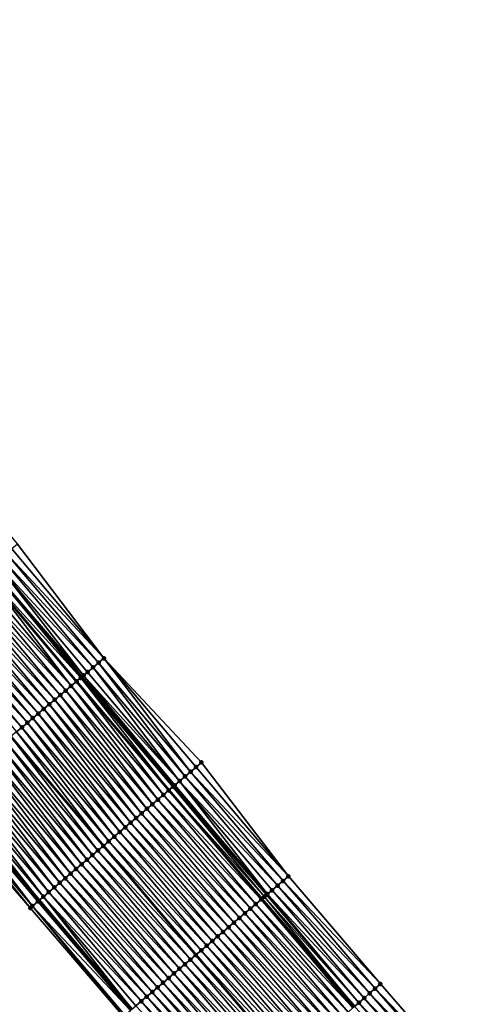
# Model space of a CAD drawing. Header units: feet. Extents: x 2010743 to 2022806, y 818705 to 837694.
# Tile 76 of 256: x 2014723 to 2014787, y 821099 to 821237. Entities that reach past the tile are written whole.
import ezdxf

# ---------------------------------------------------------------- set-up
doc = ezdxf.new("R2010")
doc.units = ezdxf.units.FT
doc.header["$MEASUREMENT"] = 0
for name, color, linetype, lineweight in [('EP_Travel Lane', 172, 'Continuous', 53), ('Road Shots', 141, 'Continuous', 100), ('STRIPING', 60, 'Continuous', 53)]:
    doc.layers.add(name, color=color, linetype=linetype, lineweight=lineweight)
doc.layers.add('I-77-MM17-21_NB-Surface-Border', color=7, linetype='Continuous')
doc.layers.add('I-77-MM17-21_NB-Surface-TIN', color=7, linetype='Continuous')

msp = doc.modelspace()

# ---------------------------------------------------------------- linework, layer by layer
at = {"layer": 'EP_Travel Lane'}
for points in [[(2014473.54, 821424.87, 266.83), (2014485.76, 821409.04, 266.65), (2014498.05, 821393.17, 266.45), (2014510.35, 821377.4, 266.26), (2014522.65, 821361.63, 266.05), (2014535.16, 821345.85, 265.85), (2014547.62, 821330.21, 265.65), (2014560.16, 821314.52, 265.47), (2014572.72, 821298.95, 265.28), (2014585.28, 821283.39, 265.08), (2014597.93, 821267.84, 264.86), (2014610.57, 821252.35, 264.65), (2014623.32, 821236.77, 264.43), (2014636.04, 821221.34, 264.22), (2014648.76, 821205.9, 264.03), (2014661.67, 821190.49, 263.85), (2014674.54, 821175.19, 263.62), (2014687.41, 821159.88, 263.43), (2014700.28, 821144.57, 263.23), (2014713.15, 821129.26, 263.03), (2014726.13, 821113.98, 262.84), (2014739.09, 821098.75, 262.65)], [(2014504.68, 821423.65, 265.93), (2014516.89, 821407.87, 265.74), (2014529.19, 821392.11, 265.56), (2014541.49, 821376.34, 265.37), (2014553.83, 821360.73, 265.17), (2014566.27, 821345.06, 264.97), (2014578.69, 821329.47, 264.79), (2014591.25, 821313.91, 264.59), (2014603.81, 821298.34, 264.41), (2014616.42, 821282.86, 264.19), (2014629.08, 821267.38, 263.96), (2014641.71, 821252, 263.74), (2014654.48, 821236.62, 263.55), (2014667.26, 821221.23, 263.36), (2014679.98, 821205.9, 263.14), (2014692.74, 821190.5, 262.96), (2014705.54, 821175.13, 262.75), (2014718.43, 821159.83, 262.56), (2014731.31, 821144.54, 262.36), (2014744.26, 821129.36, 262.15), (2014757.26, 821114.16, 261.95), (2014770.22, 821099.1, 261.76)]]:
    msp.add_polyline3d(points, dxfattribs=at)
at = {"layer": 'I-77-MM17-21_NB-Surface-Border', "color": 3, "linetype": 'Continuous', "lineweight": -3}
for points in [[(2014509.34, 821427.25, 265.66), (2014521.53, 821411.5, 265.47), (2014533.83, 821395.73, 265.27), (2014546.92, 821380.58, 265.03), (2014559.25, 821365.04, 264.88), (2014571.7, 821349.4, 264.68), (2014584.12, 821333.86, 264.51), (2014596.68, 821318.29, 264.32), (2014608.46, 821302.1, 264.16), (2014621.02, 821286.6, 263.95), (2014633.63, 821271.07, 263.7), (2014646.17, 821255.7, 263.48), (2014658.93, 821240.3, 263.28), (2014671.68, 821224.9, 263.08), (2014685.22, 821210.31, 262.85), (2014697.33, 821194.36, 262.7), (2014710.2, 821179.05, 262.46), (2014723.07, 821163.74, 262.3), (2014735.17, 821147.79, 262.15), (2014748.81, 821133.22, 261.85), (2014760.98, 821117.31, 261.74), (2014773.84, 821102.27, 261.53), (2014786.98, 821087.2, 261.32)], [(2014737.89, 821097.72, 262.7), (2014724.85, 821112.89, 262.9), (2014711.68, 821128.03, 263.14), (2014698.44, 821143.03, 263.37), (2014685.54, 821158.31, 263.58), (2014672.6, 821173.55, 263.8), (2014659.69, 821188.82, 263.98), (2014646.81, 821204.29, 264.16), (2014634.1, 821219.72, 264.34), (2014621.5, 821235.26, 264.52), (2014608.9, 821250.99, 264.72), (2014596.02, 821266.29, 264.95), (2014583.35, 821281.83, 265.16), (2014570.59, 821297.23, 265.38), (2014558.02, 821312.79, 265.56), (2014545.38, 821328.42, 265.8), (2014533.09, 821344.2, 266), (2014520.82, 821360.19, 266.17), (2014508.99, 821376.33, 266.33), (2014496.7, 821392.11, 266.52), (2014484.29, 821407.9, 266.73), (2014472.16, 821423.8, 266.89)]]:
    msp.add_polyline3d(points, dxfattribs=at)
at = {"layer": 'I-77-MM17-21_NB-Surface-TIN', "color": 128, "linetype": 'Continuous', "lineweight": -3}
for points in [[(2014734.41, 821147.15, 262.2), (2014721.54, 821162.45, 262.39), (2014720.77, 821161.81, 262.44)], [(2014735.17, 821147.79, 262.15), (2014722.3, 821163.1, 262.34), (2014721.54, 821162.45, 262.39)], [(2014734.41, 821147.15, 262.2), (2014735.17, 821147.79, 262.15), (2014721.54, 821162.45, 262.39)], [(2014735.17, 821147.79, 262.15), (2014723.07, 821163.74, 262.3), (2014722.3, 821163.1, 262.34)], [(2014732.33, 821145.4, 262.34), (2014720.01, 821161.17, 262.47), (2014719.24, 821160.52, 262.53)], [(2014733.64, 821146.5, 262.25), (2014720.77, 821161.81, 262.44), (2014720.01, 821161.17, 262.47)], [(2014732.33, 821145.4, 262.34), (2014732.88, 821145.86, 262.3), (2014720.01, 821161.17, 262.47)], [(2014732.88, 821145.86, 262.3), (2014733.64, 821146.5, 262.25), (2014720.01, 821161.17, 262.47)], [(2014733.64, 821146.5, 262.25), (2014734.41, 821147.15, 262.2), (2014720.77, 821161.81, 262.44)], [(2014730.58, 821143.93, 262.38), (2014718.43, 821159.83, 262.56), (2014717.71, 821159.23, 262.59)], [(2014718.48, 821159.88, 262.56), (2014718.43, 821159.83, 262.56), (2014731.31, 821144.54, 262.36)], [(2014730.58, 821143.93, 262.38), (2014731.31, 821144.54, 262.36), (2014718.43, 821159.83, 262.56)], [(2014731.92, 821145.05, 262.35), (2014719.19, 821160.48, 262.54), (2014718.48, 821159.88, 262.56)], [(2014731.35, 821144.57, 262.36), (2014718.48, 821159.88, 262.56), (2014731.31, 821144.54, 262.36)], [(2014731.35, 821144.57, 262.36), (2014731.92, 821145.05, 262.35), (2014718.48, 821159.88, 262.56)], [(2014732.11, 821145.21, 262.35), (2014719.24, 821160.52, 262.53), (2014719.19, 821160.48, 262.54)], [(2014731.92, 821145.05, 262.35), (2014732.11, 821145.21, 262.35), (2014719.19, 821160.48, 262.54)], [(2014732.11, 821145.21, 262.35), (2014732.33, 821145.4, 262.34), (2014719.24, 821160.52, 262.53)], [(2014729.82, 821143.28, 262.4), (2014716.95, 821158.59, 262.61), (2014716.18, 821157.95, 262.63)], [(2014730.58, 821143.93, 262.38), (2014717.71, 821159.23, 262.59), (2014716.95, 821158.59, 262.61)], [(2014729.82, 821143.28, 262.4), (2014730.58, 821143.93, 262.38), (2014716.95, 821158.59, 262.61)], [(2014728.29, 821142, 262.46), (2014715.42, 821157.3, 262.66), (2014714.65, 821156.66, 262.69)], [(2014729.05, 821142.64, 262.43), (2014716.18, 821157.95, 262.63), (2014715.42, 821157.3, 262.66)], [(2014728.29, 821142, 262.46), (2014729.05, 821142.64, 262.43), (2014715.42, 821157.3, 262.66)], [(2014729.05, 821142.64, 262.43), (2014729.82, 821143.28, 262.4), (2014716.18, 821157.95, 262.63)], [(2014726.75, 821140.71, 262.51), (2014713.89, 821156.02, 262.72), (2014713.12, 821155.37, 262.74)], [(2014727.52, 821141.35, 262.49), (2014714.65, 821156.66, 262.69), (2014713.89, 821156.02, 262.72)], [(2014726.75, 821140.71, 262.51), (2014727.52, 821141.35, 262.49), (2014713.89, 821156.02, 262.72)], [(2014727.52, 821141.35, 262.49), (2014728.29, 821142, 262.46), (2014714.65, 821156.66, 262.69)], [(2014725.22, 821139.42, 262.56), (2014712.36, 821154.73, 262.77), (2014711.59, 821154.08, 262.79)], [(2014725.99, 821140.06, 262.54), (2014713.12, 821155.37, 262.74), (2014712.36, 821154.73, 262.77)], [(2014725.22, 821139.42, 262.56), (2014725.99, 821140.06, 262.54), (2014712.36, 821154.73, 262.77)], [(2014725.99, 821140.06, 262.54), (2014726.75, 821140.71, 262.51), (2014713.12, 821155.37, 262.74)], [(2014723.69, 821138.13, 262.61), (2014710.82, 821153.44, 262.82), (2014710.06, 821152.8, 262.84)], [(2014722.93, 821137.49, 262.63), (2014723.69, 821138.13, 262.61), (2014710.06, 821152.8, 262.84)], [(2014724.46, 821138.78, 262.59), (2014711.59, 821154.08, 262.79), (2014710.82, 821153.44, 262.82)], [(2014723.69, 821138.13, 262.61), (2014724.46, 821138.78, 262.59), (2014710.82, 821153.44, 262.82)], [(2014724.46, 821138.78, 262.59), (2014725.22, 821139.42, 262.56), (2014711.59, 821154.08, 262.79)], [(2014747.29, 821131.92, 261.96), (2014735.17, 821147.79, 262.15), (2014734.41, 821147.15, 262.2)], [(2014747.29, 821131.92, 261.96), (2014748.05, 821132.57, 261.91), (2014735.17, 821147.79, 262.15)], [(2014748.05, 821132.57, 261.91), (2014748.81, 821133.22, 261.85), (2014735.17, 821147.79, 262.15)], [(2014745.76, 821130.63, 262.08), (2014733.64, 821146.5, 262.25), (2014732.88, 821145.86, 262.3)], [(2014746.53, 821131.28, 262.02), (2014734.41, 821147.15, 262.2), (2014733.64, 821146.5, 262.25)], [(2014745.76, 821130.63, 262.08), (2014746.53, 821131.28, 262.02), (2014733.64, 821146.5, 262.25)], [(2014746.53, 821131.28, 262.02), (2014747.29, 821131.92, 261.96), (2014734.41, 821147.15, 262.2)], [(2014743.48, 821128.69, 262.18), (2014731.31, 821144.54, 262.36), (2014730.58, 821143.93, 262.38)], [(2014731.35, 821144.57, 262.36), (2014731.31, 821144.54, 262.36), (2014744.26, 821129.36, 262.15)], [(2014744.24, 821129.34, 262.15), (2014744.26, 821129.36, 262.15), (2014731.31, 821144.54, 262.36)], [(2014743.48, 821128.69, 262.18), (2014744.24, 821129.34, 262.15), (2014731.31, 821144.54, 262.36)], [(2014731.35, 821144.57, 262.36), (2014744.26, 821129.36, 262.15), (2014731.92, 821145.05, 262.35)], [(2014744.83, 821129.83, 262.14), (2014732.11, 821145.21, 262.35), (2014731.92, 821145.05, 262.35)], [(2014744.83, 821129.83, 262.14), (2014731.92, 821145.05, 262.35), (2014744.26, 821129.36, 262.15)], [(2014745.07, 821130.04, 262.14), (2014732.33, 821145.4, 262.34), (2014732.11, 821145.21, 262.35)], [(2014744.83, 821129.83, 262.14), (2014745, 821129.98, 262.14), (2014732.11, 821145.21, 262.35)], [(2014745, 821129.98, 262.14), (2014745.07, 821130.04, 262.14), (2014732.11, 821145.21, 262.35)], [(2014745.76, 821130.63, 262.08), (2014732.88, 821145.86, 262.3), (2014732.33, 821145.4, 262.34)], [(2014745.07, 821130.04, 262.14), (2014745.76, 821130.63, 262.08), (2014732.33, 821145.4, 262.34)], [(2014741.95, 821127.39, 262.23), (2014729.82, 821143.28, 262.4), (2014729.05, 821142.64, 262.43)], [(2014742.71, 821128.04, 262.2), (2014730.58, 821143.93, 262.38), (2014729.82, 821143.28, 262.4)], [(2014741.95, 821127.39, 262.23), (2014742.71, 821128.04, 262.2), (2014729.82, 821143.28, 262.4)], [(2014742.71, 821128.04, 262.2), (2014743.48, 821128.69, 262.18), (2014730.58, 821143.93, 262.38)], [(2014740.43, 821126.1, 262.29), (2014728.29, 821142, 262.46), (2014727.52, 821141.35, 262.49)], [(2014741.19, 821126.75, 262.26), (2014729.05, 821142.64, 262.43), (2014728.29, 821142, 262.46)], [(2014740.43, 821126.1, 262.29), (2014741.19, 821126.75, 262.26), (2014728.29, 821142, 262.46)], [(2014741.19, 821126.75, 262.26), (2014741.95, 821127.39, 262.23), (2014729.05, 821142.64, 262.43)], [(2014738.9, 821124.81, 262.34), (2014726.75, 821140.71, 262.51), (2014725.99, 821140.06, 262.54)], [(2014739.66, 821125.45, 262.31), (2014727.52, 821141.35, 262.49), (2014726.75, 821140.71, 262.51)], [(2014738.9, 821124.81, 262.34), (2014739.66, 821125.45, 262.31), (2014726.75, 821140.71, 262.51)], [(2014739.66, 821125.45, 262.31), (2014740.43, 821126.1, 262.29), (2014727.52, 821141.35, 262.49)], [(2014737.38, 821123.51, 262.39), (2014725.22, 821139.42, 262.56), (2014724.46, 821138.78, 262.59)], [(2014738.14, 821124.16, 262.36), (2014725.99, 821140.06, 262.54), (2014725.22, 821139.42, 262.56)], [(2014737.38, 821123.51, 262.39), (2014738.14, 821124.16, 262.36), (2014725.22, 821139.42, 262.56)], [(2014738.14, 821124.16, 262.36), (2014738.9, 821124.81, 262.34), (2014725.99, 821140.06, 262.54)], [(2014735.85, 821122.22, 262.44), (2014723.69, 821138.13, 262.61), (2014722.93, 821137.49, 262.63)], [(2014736.61, 821122.87, 262.42), (2014724.46, 821138.78, 262.59), (2014723.69, 821138.13, 262.61)], [(2014735.85, 821122.22, 262.44), (2014736.61, 821122.87, 262.42), (2014723.69, 821138.13, 262.61)], [(2014736.61, 821122.87, 262.42), (2014737.38, 821123.51, 262.39), (2014724.46, 821138.78, 262.59)], [(2014734.33, 821120.93, 262.5), (2014722.16, 821136.85, 262.67), (2014721.4, 821136.2, 262.71)], [(2014722.93, 821137.49, 262.63), (2014722.16, 821136.85, 262.67), (2014735.09, 821121.57, 262.47)], [(2014734.33, 821120.93, 262.5), (2014735.09, 821121.57, 262.47), (2014722.16, 821136.85, 262.67)], [(2014735.85, 821122.22, 262.44), (2014722.93, 821137.49, 262.63), (2014735.09, 821121.57, 262.47)], [(2014732.04, 821118.99, 262.59), (2014719.87, 821134.91, 262.77), (2014719.1, 821134.27, 262.8)], [(2014732.8, 821119.63, 262.56), (2014720.63, 821135.56, 262.74), (2014719.87, 821134.91, 262.77)], [(2014732.04, 821118.99, 262.59), (2014732.8, 821119.63, 262.56), (2014719.87, 821134.91, 262.77)], [(2014733.56, 821120.28, 262.54), (2014721.4, 821136.2, 262.71), (2014720.63, 821135.56, 262.74)], [(2014732.8, 821119.63, 262.56), (2014733.56, 821120.28, 262.54), (2014720.63, 821135.56, 262.74)], [(2014733.56, 821120.28, 262.54), (2014734.33, 821120.93, 262.5), (2014721.4, 821136.2, 262.71)], [(2014730.51, 821117.69, 262.65), (2014718.34, 821133.63, 262.83), (2014717.57, 821132.98, 262.86)], [(2014731.27, 821118.34, 262.62), (2014719.1, 821134.27, 262.8), (2014718.34, 821133.63, 262.83)], [(2014730.51, 821117.69, 262.65), (2014731.27, 821118.34, 262.62), (2014718.34, 821133.63, 262.83)], [(2014731.27, 821118.34, 262.62), (2014732.04, 821118.99, 262.59), (2014719.1, 821134.27, 262.8)], [(2014728.99, 821116.4, 262.71), (2014716.81, 821132.34, 262.89), (2014716.04, 821131.7, 262.91)], [(2014729.75, 821117.05, 262.68), (2014717.57, 821132.98, 262.86), (2014716.81, 821132.34, 262.89)], [(2014728.99, 821116.4, 262.71), (2014729.75, 821117.05, 262.68), (2014716.81, 821132.34, 262.89)], [(2014729.75, 821117.05, 262.68), (2014730.51, 821117.69, 262.65), (2014717.57, 821132.98, 262.86)], [(2014760.98, 821117.31, 261.74), (2014748.05, 821132.57, 261.91), (2014747.29, 821131.92, 261.96)], [(2014760.98, 821117.31, 261.74), (2014748.81, 821133.22, 261.85), (2014748.05, 821132.57, 261.91)], [(2014727.46, 821115.1, 262.78), (2014715.28, 821131.05, 262.94), (2014714.51, 821130.41, 262.97)], [(2014728.22, 821115.75, 262.74), (2014716.04, 821131.7, 262.91), (2014715.28, 821131.05, 262.94)], [(2014727.46, 821115.1, 262.78), (2014728.22, 821115.75, 262.74), (2014715.28, 821131.05, 262.94)], [(2014728.22, 821115.75, 262.74), (2014728.99, 821116.4, 262.71), (2014716.04, 821131.7, 262.91)], [(2014759.46, 821116.02, 261.84), (2014746.53, 821131.28, 262.02), (2014745.76, 821130.63, 262.08)], [(2014760.22, 821116.67, 261.79), (2014747.29, 821131.92, 261.96), (2014746.53, 821131.28, 262.02)], [(2014759.46, 821116.02, 261.84), (2014760.22, 821116.67, 261.79), (2014746.53, 821131.28, 262.02)], [(2014760.22, 821116.67, 261.79), (2014760.98, 821117.31, 261.74), (2014747.29, 821131.92, 261.96)], [(2014713.75, 821129.76, 263.01), (2014713.15, 821129.26, 263.03), (2014726.13, 821113.98, 262.84)], [(2014726.7, 821114.46, 262.82), (2014714.51, 821130.41, 262.97), (2014713.75, 821129.76, 263.01)], [(2014726.7, 821114.46, 262.82), (2014713.75, 821129.76, 263.01), (2014726.13, 821113.98, 262.84)], [(2014726.7, 821114.46, 262.82), (2014727.46, 821115.1, 262.78), (2014714.51, 821130.41, 262.97)], [(2014757.63, 821114.46, 261.94), (2014744.83, 821129.83, 262.14), (2014744.26, 821129.36, 262.15)], [(2014757.93, 821114.73, 261.93), (2014745, 821129.98, 262.14), (2014744.83, 821129.83, 262.14)], [(2014757.63, 821114.46, 261.94), (2014757.93, 821114.73, 261.93), (2014744.83, 821129.83, 262.14)], [(2014757.93, 821114.73, 261.93), (2014745.07, 821130.04, 262.14), (2014745, 821129.98, 262.14)], [(2014758.04, 821114.82, 261.93), (2014745.76, 821130.63, 262.08), (2014745.07, 821130.04, 262.14)], [(2014757.93, 821114.73, 261.93), (2014758.04, 821114.82, 261.93), (2014745.07, 821130.04, 262.14)], [(2014758.04, 821114.82, 261.93), (2014758.7, 821115.37, 261.89), (2014745.76, 821130.63, 262.08)], [(2014758.7, 821115.37, 261.89), (2014759.46, 821116.02, 261.84), (2014745.76, 821130.63, 262.08)], [(2014724.85, 821112.89, 262.9), (2014712.22, 821128.48, 263.11), (2014711.68, 821128.03, 263.14)], [(2014725.17, 821113.16, 262.89), (2014712.98, 821129.12, 263.04), (2014712.22, 821128.48, 263.11)], [(2014724.85, 821112.89, 262.9), (2014725.17, 821113.16, 262.89), (2014712.22, 821128.48, 263.11)], [(2014725.94, 821113.81, 262.85), (2014713.15, 821129.26, 263.03), (2014712.98, 821129.12, 263.04)], [(2014725.17, 821113.16, 262.89), (2014725.94, 821113.81, 262.85), (2014712.98, 821129.12, 263.04)], [(2014725.94, 821113.81, 262.85), (2014726.13, 821113.98, 262.84), (2014713.15, 821129.26, 263.03)], [(2014755.65, 821112.79, 262.01), (2014742.71, 821128.04, 262.2), (2014741.95, 821127.39, 262.23)], [(2014756.41, 821113.43, 261.98), (2014743.48, 821128.69, 262.18), (2014742.71, 821128.04, 262.2)], [(2014755.65, 821112.79, 262.01), (2014756.41, 821113.43, 261.98), (2014742.71, 821128.04, 262.2)], [(2014757.17, 821114.08, 261.96), (2014744.24, 821129.34, 262.15), (2014743.48, 821128.69, 262.18)], [(2014756.41, 821113.43, 261.98), (2014757.17, 821114.08, 261.96), (2014743.48, 821128.69, 262.18)], [(2014757.17, 821114.08, 261.96), (2014744.26, 821129.36, 262.15), (2014744.24, 821129.34, 262.15)], [(2014757.63, 821114.46, 261.94), (2014744.26, 821129.36, 262.15), (2014757.26, 821114.16, 261.95)], [(2014757.17, 821114.08, 261.96), (2014757.26, 821114.16, 261.95), (2014744.26, 821129.36, 262.15)], [(2014754.12, 821111.49, 262.06), (2014741.19, 821126.75, 262.26), (2014740.43, 821126.1, 262.29)], [(2014754.88, 821112.14, 262.03), (2014741.95, 821127.39, 262.23), (2014741.19, 821126.75, 262.26)], [(2014754.12, 821111.49, 262.06), (2014754.88, 821112.14, 262.03), (2014741.19, 821126.75, 262.26)], [(2014754.88, 821112.14, 262.03), (2014755.65, 821112.79, 262.01), (2014741.95, 821127.39, 262.23)], [(2014752.6, 821110.2, 262.12), (2014739.66, 821125.45, 262.31), (2014738.9, 821124.81, 262.34)], [(2014753.36, 821110.85, 262.09), (2014740.43, 821126.1, 262.29), (2014739.66, 821125.45, 262.31)], [(2014752.6, 821110.2, 262.12), (2014753.36, 821110.85, 262.09), (2014739.66, 821125.45, 262.31)], [(2014753.36, 821110.85, 262.09), (2014754.12, 821111.49, 262.06), (2014740.43, 821126.1, 262.29)], [(2014751.07, 821108.91, 262.17), (2014738.14, 821124.16, 262.36), (2014737.38, 821123.51, 262.39)], [(2014751.83, 821109.55, 262.14), (2014738.9, 821124.81, 262.34), (2014738.14, 821124.16, 262.36)], [(2014751.07, 821108.91, 262.17), (2014751.83, 821109.55, 262.14), (2014738.14, 821124.16, 262.36)], [(2014751.83, 821109.55, 262.14), (2014752.6, 821110.2, 262.12), (2014738.9, 821124.81, 262.34)], [(2014749.55, 821107.61, 262.22), (2014736.61, 821122.87, 262.42), (2014735.85, 821122.22, 262.44)], [(2014750.31, 821108.26, 262.19), (2014737.38, 821123.51, 262.39), (2014736.61, 821122.87, 262.42)], [(2014749.55, 821107.61, 262.22), (2014750.31, 821108.26, 262.19), (2014736.61, 821122.87, 262.42)], [(2014750.31, 821108.26, 262.19), (2014751.07, 821108.91, 262.17), (2014737.38, 821123.51, 262.39)], [(2014734.33, 821120.93, 262.5), (2014748.02, 821106.32, 262.27), (2014735.09, 821121.57, 262.47)], [(2014748.78, 821106.96, 262.24), (2014735.85, 821122.22, 262.44), (2014735.09, 821121.57, 262.47)], [(2014748.78, 821106.96, 262.24), (2014735.09, 821121.57, 262.47), (2014748.02, 821106.32, 262.27)], [(2014748.78, 821106.96, 262.24), (2014749.55, 821107.61, 262.22), (2014735.85, 821122.22, 262.44)], [(2014746.49, 821105.02, 262.34), (2014733.56, 821120.28, 262.54), (2014732.8, 821119.63, 262.56)], [(2014747.26, 821105.67, 262.31), (2014734.33, 821120.93, 262.5), (2014733.56, 821120.28, 262.54)], [(2014746.49, 821105.02, 262.34), (2014747.26, 821105.67, 262.31), (2014733.56, 821120.28, 262.54)], [(2014747.26, 821105.67, 262.31), (2014748.02, 821106.32, 262.27), (2014734.33, 821120.93, 262.5)], [(2014744.97, 821103.73, 262.4), (2014732.04, 821118.99, 262.59), (2014731.27, 821118.34, 262.62)], [(2014745.73, 821104.38, 262.37), (2014732.8, 821119.63, 262.56), (2014732.04, 821118.99, 262.59)], [(2014744.97, 821103.73, 262.4), (2014745.73, 821104.38, 262.37), (2014732.04, 821118.99, 262.59)], [(2014745.73, 821104.38, 262.37), (2014746.49, 821105.02, 262.34), (2014732.8, 821119.63, 262.56)], [(2014742.68, 821101.79, 262.49), (2014729.75, 821117.05, 262.68), (2014728.99, 821116.4, 262.71)], [(2014743.44, 821102.44, 262.46), (2014730.51, 821117.69, 262.65), (2014729.75, 821117.05, 262.68)], [(2014742.68, 821101.79, 262.49), (2014743.44, 821102.44, 262.46), (2014729.75, 821117.05, 262.68)], [(2014744.21, 821103.08, 262.43), (2014731.27, 821118.34, 262.62), (2014730.51, 821117.69, 262.65)], [(2014743.44, 821102.44, 262.46), (2014744.21, 821103.08, 262.43), (2014730.51, 821117.69, 262.65)], [(2014744.21, 821103.08, 262.43), (2014744.97, 821103.73, 262.4), (2014731.27, 821118.34, 262.62)], [(2014773.84, 821102.27, 261.53), (2014760.98, 821117.31, 261.74), (2014760.22, 821116.67, 261.79)], [(2014741.16, 821100.5, 262.55), (2014728.22, 821115.75, 262.74), (2014727.46, 821115.1, 262.78)], [(2014741.92, 821101.14, 262.52), (2014728.99, 821116.4, 262.71), (2014728.22, 821115.75, 262.74)], [(2014741.16, 821100.5, 262.55), (2014741.92, 821101.14, 262.52), (2014728.22, 821115.75, 262.74)], [(2014741.92, 821101.14, 262.52), (2014742.68, 821101.79, 262.49), (2014728.99, 821116.4, 262.71)], [(2014772.34, 821100.96, 261.63), (2014759.46, 821116.02, 261.84), (2014758.7, 821115.37, 261.89)], [(2014773.09, 821101.61, 261.58), (2014760.22, 821116.67, 261.79), (2014759.46, 821116.02, 261.84)], [(2014772.34, 821100.96, 261.63), (2014773.09, 821101.61, 261.58), (2014759.46, 821116.02, 261.84)], [(2014773.09, 821101.61, 261.58), (2014773.84, 821102.27, 261.53), (2014760.22, 821116.67, 261.79)], [(2014726.7, 821114.46, 262.82), (2014726.13, 821113.98, 262.84), (2014739.09, 821098.75, 262.65)], [(2014740.39, 821099.85, 262.58), (2014727.46, 821115.1, 262.78), (2014726.7, 821114.46, 262.82)], [(2014739.63, 821099.2, 262.63), (2014726.7, 821114.46, 262.82), (2014739.09, 821098.75, 262.65)], [(2014739.63, 821099.2, 262.63), (2014740.39, 821099.85, 262.58), (2014726.7, 821114.46, 262.82)], [(2014740.39, 821099.85, 262.58), (2014741.16, 821100.5, 262.55), (2014727.46, 821115.1, 262.78)], [(2014757.63, 821114.46, 261.94), (2014757.26, 821114.16, 261.95), (2014770.22, 821099.1, 261.76)], [(2014770.83, 821099.64, 261.73), (2014757.93, 821114.73, 261.93), (2014757.63, 821114.46, 261.94)], [(2014770.83, 821099.64, 261.73), (2014757.63, 821114.46, 261.94), (2014770.22, 821099.1, 261.76)], [(2014770.83, 821099.64, 261.73), (2014758.04, 821114.82, 261.93), (2014757.93, 821114.73, 261.93)], [(2014771.58, 821100.3, 261.68), (2014758.7, 821115.37, 261.89), (2014758.04, 821114.82, 261.93)], [(2014770.83, 821099.64, 261.73), (2014771.58, 821100.3, 261.68), (2014758.04, 821114.82, 261.93)], [(2014771.58, 821100.3, 261.68), (2014772.34, 821100.96, 261.63), (2014758.7, 821115.37, 261.89)], [(2014737.89, 821097.72, 262.7), (2014725.17, 821113.16, 262.89), (2014724.85, 821112.89, 262.9)], [(2014738.87, 821098.56, 262.66), (2014725.94, 821113.81, 262.85), (2014725.17, 821113.16, 262.89)], [(2014737.89, 821097.72, 262.7), (2014738.11, 821097.91, 262.69), (2014725.17, 821113.16, 262.89)], [(2014738.11, 821097.91, 262.69), (2014738.87, 821098.56, 262.66), (2014725.17, 821113.16, 262.89)], [(2014738.87, 821098.56, 262.66), (2014726.13, 821113.98, 262.84), (2014725.94, 821113.81, 262.85)], [(2014738.87, 821098.56, 262.66), (2014739.09, 821098.75, 262.65), (2014726.13, 821113.98, 262.84)], [(2014769.32, 821098.33, 261.8), (2014756.41, 821113.43, 261.98), (2014755.65, 821112.79, 262.01)], [(2014770, 821098.92, 261.77), (2014757.17, 821114.08, 261.96), (2014756.41, 821113.43, 261.98)], [(2014769.32, 821098.33, 261.8), (2014770, 821098.92, 261.77), (2014756.41, 821113.43, 261.98)], [(2014757.17, 821114.08, 261.96), (2014770.22, 821099.1, 261.76), (2014757.26, 821114.16, 261.95)], [(2014770.08, 821098.98, 261.77), (2014770.22, 821099.1, 261.76), (2014757.17, 821114.08, 261.96)], [(2014770, 821098.92, 261.77), (2014770.08, 821098.98, 261.77), (2014757.17, 821114.08, 261.96)], [(2014767.06, 821096.35, 261.87), (2014754.12, 821111.49, 262.06), (2014753.36, 821110.85, 262.09)], [(2014767.82, 821097.01, 261.84), (2014754.88, 821112.14, 262.03), (2014754.12, 821111.49, 262.06)], [(2014767.06, 821096.35, 261.87), (2014767.82, 821097.01, 261.84), (2014754.12, 821111.49, 262.06)], [(2014768.57, 821097.67, 261.82), (2014755.65, 821112.79, 262.01), (2014754.88, 821112.14, 262.03)], [(2014767.82, 821097.01, 261.84), (2014768.57, 821097.67, 261.82), (2014754.88, 821112.14, 262.03)], [(2014768.57, 821097.67, 261.82), (2014769.32, 821098.33, 261.8), (2014755.65, 821112.79, 262.01)], [(2014765.55, 821095.04, 261.93), (2014752.6, 821110.2, 262.12), (2014751.83, 821109.55, 262.14)], [(2014766.31, 821095.7, 261.9), (2014753.36, 821110.85, 262.09), (2014752.6, 821110.2, 262.12)], [(2014765.55, 821095.04, 261.93), (2014766.31, 821095.7, 261.9), (2014752.6, 821110.2, 262.12)], [(2014766.31, 821095.7, 261.9), (2014767.06, 821096.35, 261.87), (2014753.36, 821110.85, 262.09)], [(2014764.05, 821093.72, 261.98), (2014751.07, 821108.91, 262.17), (2014750.31, 821108.26, 262.19)], [(2014764.8, 821094.38, 261.96), (2014751.83, 821109.55, 262.14), (2014751.07, 821108.91, 262.17)], [(2014764.05, 821093.72, 261.98), (2014764.8, 821094.38, 261.96), (2014751.07, 821108.91, 262.17)], [(2014764.8, 821094.38, 261.96), (2014765.55, 821095.04, 261.93), (2014751.83, 821109.55, 262.14)], [(2014762.54, 821092.41, 262.03), (2014749.55, 821107.61, 262.22), (2014748.78, 821106.96, 262.24)], [(2014763.29, 821093.07, 262.01), (2014750.31, 821108.26, 262.19), (2014749.55, 821107.61, 262.22)], [(2014762.54, 821092.41, 262.03), (2014763.29, 821093.07, 262.01), (2014749.55, 821107.61, 262.22)], [(2014763.29, 821093.07, 262.01), (2014764.05, 821093.72, 261.98), (2014750.31, 821108.26, 262.19)], [(2014747.26, 821105.67, 262.31), (2014761.03, 821091.1, 262.08), (2014748.02, 821106.32, 262.27)], [(2014761.79, 821091.75, 262.05), (2014748.78, 821106.96, 262.24), (2014748.02, 821106.32, 262.27)], [(2014761.79, 821091.75, 262.05), (2014748.02, 821106.32, 262.27), (2014761.03, 821091.1, 262.08)], [(2014761.79, 821091.75, 262.05), (2014762.54, 821092.41, 262.03), (2014748.78, 821106.96, 262.24)], [(2014759.53, 821089.78, 262.15), (2014746.49, 821105.02, 262.34), (2014745.73, 821104.38, 262.37)], [(2014760.28, 821090.44, 262.12), (2014747.26, 821105.67, 262.31), (2014746.49, 821105.02, 262.34)], [(2014759.53, 821089.78, 262.15), (2014760.28, 821090.44, 262.12), (2014746.49, 821105.02, 262.34)], [(2014760.28, 821090.44, 262.12), (2014761.03, 821091.1, 262.08), (2014747.26, 821105.67, 262.31)], [(2014758.02, 821088.47, 262.2), (2014744.97, 821103.73, 262.4), (2014744.21, 821103.08, 262.43)], [(2014758.77, 821089.12, 262.18), (2014745.73, 821104.38, 262.37), (2014744.97, 821103.73, 262.4)], [(2014758.02, 821088.47, 262.2), (2014758.77, 821089.12, 262.18), (2014744.97, 821103.73, 262.4)], [(2014758.77, 821089.12, 262.18), (2014759.53, 821089.78, 262.15), (2014745.73, 821104.38, 262.37)], [(2014756.51, 821087.15, 262.26), (2014743.44, 821102.44, 262.46), (2014742.68, 821101.79, 262.49)], [(2014757.26, 821087.81, 262.23), (2014744.21, 821103.08, 262.43), (2014743.44, 821102.44, 262.46)], [(2014756.51, 821087.15, 262.26), (2014757.26, 821087.81, 262.23), (2014743.44, 821102.44, 262.46)], [(2014757.26, 821087.81, 262.23), (2014758.02, 821088.47, 262.2), (2014744.21, 821103.08, 262.43)], [(2014786.98, 821087.2, 261.32), (2014773.84, 821102.27, 261.53), (2014773.09, 821101.61, 261.58)], [(2014754.25, 821085.18, 262.35), (2014741.16, 821100.5, 262.55), (2014740.39, 821099.85, 262.58)], [(2014755, 821085.84, 262.32), (2014741.92, 821101.14, 262.52), (2014741.16, 821100.5, 262.55)], [(2014754.25, 821085.18, 262.35), (2014755, 821085.84, 262.32), (2014741.16, 821100.5, 262.55)], [(2014755.76, 821086.49, 262.29), (2014742.68, 821101.79, 262.49), (2014741.92, 821101.14, 262.52)], [(2014755, 821085.84, 262.32), (2014755.76, 821086.49, 262.29), (2014741.92, 821101.14, 262.52)], [(2014755.76, 821086.49, 262.29), (2014756.51, 821087.15, 262.26), (2014742.68, 821101.79, 262.49)], [(2014785.48, 821085.88, 261.42), (2014772.34, 821100.96, 261.63), (2014771.58, 821100.3, 261.68)], [(2014786.23, 821086.54, 261.38), (2014773.09, 821101.61, 261.58), (2014772.34, 821100.96, 261.63)], [(2014785.48, 821085.88, 261.42), (2014786.23, 821086.54, 261.38), (2014772.34, 821100.96, 261.63)], [(2014786.23, 821086.54, 261.38), (2014786.98, 821087.2, 261.32), (2014773.09, 821101.61, 261.58)], [(2014753.5, 821084.52, 262.38), (2014740.39, 821099.85, 262.58), (2014739.63, 821099.2, 262.63)], [(2014753.5, 821084.52, 262.38), (2014754.25, 821085.18, 262.35), (2014740.39, 821099.85, 262.58)], [(2014783.97, 821084.57, 261.52), (2014770.83, 821099.64, 261.73), (2014770.22, 821099.1, 261.76)], [(2014784.72, 821085.22, 261.47), (2014771.58, 821100.3, 261.68), (2014770.83, 821099.64, 261.73)], [(2014783.97, 821084.57, 261.52), (2014784.72, 821085.22, 261.47), (2014770.83, 821099.64, 261.73)], [(2014784.72, 821085.22, 261.47), (2014785.48, 821085.88, 261.42), (2014771.58, 821100.3, 261.68)]]:
    msp.add_3dface(points, dxfattribs=at)
at = {"layer": 'Road Shots', "lineweight": 100}
for p in [(2014735.17, 821147.79, 262.15), (2014733.64, 821146.5, 262.25), (2014734.41, 821147.15, 262.2), (2014731.35, 821144.57, 262.36), (2014731.92, 821145.05, 262.35), (2014732.11, 821145.21, 262.35), (2014732.33, 821145.4, 262.34), (2014732.88, 821145.86, 262.3), (2014729.82, 821143.28, 262.4), (2014730.58, 821143.93, 262.38), (2014728.29, 821142, 262.46), (2014729.05, 821142.64, 262.43), (2014726.75, 821140.71, 262.51), (2014727.52, 821141.35, 262.49), (2014725.22, 821139.42, 262.56), (2014725.99, 821140.06, 262.54), (2014723.69, 821138.13, 262.61), (2014724.46, 821138.78, 262.59), (2014748.05, 821132.57, 261.91), (2014748.81, 821133.22, 261.85), (2014746.53, 821131.28, 262.02), (2014747.29, 821131.92, 261.96), (2014744.83, 821129.83, 262.14), (2014745, 821129.98, 262.14), (2014745.07, 821130.04, 262.14), (2014745.76, 821130.63, 262.08), (2014742.71, 821128.04, 262.2), (2014743.48, 821128.69, 262.18), (2014744.24, 821129.34, 262.15), (2014741.19, 821126.75, 262.26), (2014741.95, 821127.39, 262.23), (2014739.66, 821125.45, 262.31), (2014740.43, 821126.1, 262.29), (2014738.14, 821124.16, 262.36), (2014738.9, 821124.81, 262.34), (2014736.61, 821122.87, 262.42), (2014737.38, 821123.51, 262.39), (2014735.09, 821121.57, 262.47), (2014735.85, 821122.22, 262.44), (2014733.56, 821120.28, 262.54), (2014734.33, 821120.93, 262.5), (2014732.04, 821118.99, 262.59), (2014732.8, 821119.63, 262.56), (2014729.75, 821117.05, 262.68), (2014730.51, 821117.69, 262.65), (2014731.27, 821118.34, 262.62), (2014760.98, 821117.31, 261.74), (2014728.22, 821115.75, 262.74), (2014728.99, 821116.4, 262.71), (2014759.46, 821116.02, 261.84), (2014760.22, 821116.67, 261.79), (2014726.7, 821114.46, 262.82), (2014727.46, 821115.1, 262.78), (2014757.63, 821114.46, 261.94), (2014757.93, 821114.73, 261.93), (2014758.04, 821114.82, 261.93), (2014758.7, 821115.37, 261.89), (2014724.85, 821112.89, 262.9), (2014725.17, 821113.16, 262.89), (2014725.94, 821113.81, 262.85), (2014756.41, 821113.43, 261.98), (2014757.17, 821114.08, 261.96), (2014754.12, 821111.49, 262.06), (2014754.88, 821112.14, 262.03), (2014755.65, 821112.79, 262.01), (2014752.6, 821110.2, 262.12), (2014753.36, 821110.85, 262.09), (2014751.07, 821108.91, 262.17), (2014751.83, 821109.55, 262.14), (2014749.55, 821107.61, 262.22), (2014750.31, 821108.26, 262.19), (2014748.02, 821106.32, 262.27), (2014748.78, 821106.96, 262.24), (2014746.49, 821105.02, 262.34), (2014747.26, 821105.67, 262.31), (2014744.97, 821103.73, 262.4), (2014745.73, 821104.38, 262.37), (2014743.44, 821102.44, 262.46), (2014744.21, 821103.08, 262.43), (2014773.84, 821102.27, 261.53), (2014741.16, 821100.5, 262.55), (2014741.92, 821101.14, 262.52), (2014742.68, 821101.79, 262.49), (2014772.34, 821100.96, 261.63), (2014773.09, 821101.61, 261.58), (2014740.39, 821099.85, 262.58), (2014770.83, 821099.64, 261.73), (2014771.58, 821100.3, 261.68)]:
    msp.add_point(p, dxfattribs=at)
at = {"layer": 'STRIPING'}
msp.add_polyline3d([(2014482.88, 821432.08, 266.48), (2014495.1, 821416.24, 266.28), (2014507.34, 821400.42, 266.09), (2014519.65, 821384.65, 265.9), (2014531.95, 821368.89, 265.69), (2014544.39, 821353.2, 265.5), (2014556.84, 821337.56, 265.29), (2014569.34, 821321.93, 265.12), (2014581.9, 821306.36, 264.92), (2014594.45, 821290.79, 264.72), (2014607.05, 821275.25, 264.52), (2014619.65, 821259.72, 264.29), (2014632.31, 821244.22, 264.08), (2014645.07, 821228.81, 263.88), (2014657.82, 821213.41, 263.68), (2014670.68, 821198.07, 263.49), (2014683.55, 821182.77, 263.28), (2014696.42, 821167.46, 263.07), (2014709.29, 821152.15, 262.87), (2014722.16, 821136.85, 262.67), (2014735.09, 821121.57, 262.47), (2014748.02, 821106.32, 262.27), (2014761.03, 821091.1, 262.08)], dxfattribs=at)

doc.saveas('drawing.dxf')
